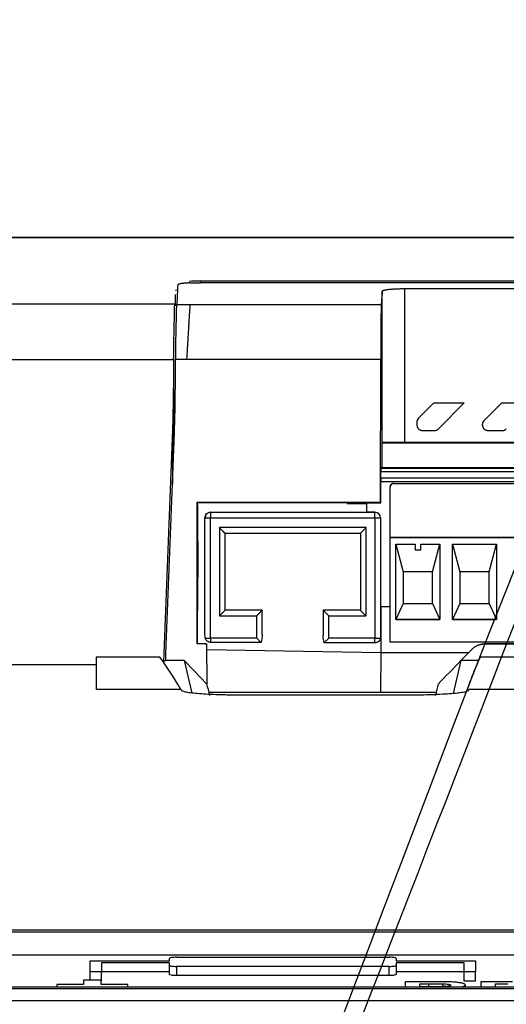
# Model space of a CAD drawing. Header units: millimetres. Extents: x -0.43 to 1.28, y -0.94 to 1.34.
# Tile 12 of 177: x 0.1631 to 0.206, y -0.3927 to -0.3058. Entities that reach past the tile are written whole.
import ezdxf

# ---------------------------------------------------------------- set-up
doc = ezdxf.new("R2010")
doc.units = ezdxf.units.MM

msp = doc.modelspace()

# ---------------------------------------------------------------- linework, layer by layer
at = {"color": 7, "linetype": 'Continuous', "lineweight": 25}
for p, q in [((0.237189, -0.325024), (0.048532, -0.325024)), ((0.048687, -0.325034), (0.237189, -0.325034)), ((0.337988, -0.329014), (0.179028, -0.329014)), ((0.179048, -0.328844), (0.338013, -0.328844)), ((0.176832, -0.331065), (0.176832, -0.330071)), ((0.195094, -0.34312), (0.195094, -0.329767)), ((0.285629, -0.329568), (0.197094, -0.329568)), ((0.197094, -0.343113), (0.197094, -0.329568)), ((0.048687, -0.330893), (0.176765, -0.330893)), ((0.176765, -0.330893), (0.176765, -0.330892)), ((0.176944, -0.330946), (0.178111, -0.330946)), ((0.178111, -0.330946), (0.194999, -0.330946)), ((0.047861, -0.335782), (0.176669, -0.335782)), ((0.177807, -0.335808), (0.176848, -0.335808)), ((0.194954, -0.335808), (0.177807, -0.335808)), ((0.194934, -0.348391), (0.194954, -0.335808)), ((0.198293, -0.340985), (0.199655, -0.339623)), ((0.199655, -0.339623), (0.202335, -0.339623)), ((0.202335, -0.339623), (0.200043, -0.341915)), ((0.20407, -0.341208), (0.205655, -0.339623)), ((0.205655, -0.339623), (0.208335, -0.339623)), ((0.198146, -0.341338), (0.198146, -0.341561)), ((0.176565, -0.34199), (0.175779, -0.362499)), ((0.175989, -0.361786), (0.176739, -0.342241)), ((0.198646, -0.342061), (0.199689, -0.342061)), ((0.204423, -0.342061), (0.205689, -0.342061)), ((0.195094, -0.34312), (0.195041, -0.343141)), ((0.195041, -0.343141), (0.195041, -0.34536)), ((0.195041, -0.343141), (0.261181, -0.343141)), ((0.285629, -0.343113), (0.197094, -0.343113)), ((0.194962, -0.346284), (0.194962, -0.345684)), ((0.194962, -0.345684), (0.287456, -0.345684)), ((0.194965, -0.345383), (0.195021, -0.34536)), ((0.194965, -0.345383), (0.287454, -0.345383)), ((0.254935, -0.34536), (0.195021, -0.34536)), ((0.287456, -0.346284), (0.194962, -0.346284)), ((0.194965, -0.346583), (0.194965, -0.346583)), ((0.262068, -0.346583), (0.194965, -0.346583)), ((0.262068, -0.346583), (0.194965, -0.346583)), ((0.194969, -0.348447), (0.194969, -0.346583)), ((0.196084, -0.346731), (0.196084, -0.346733)), ((0.196084, -0.346731), (0.260384, -0.346731)), ((0.196084, -0.346733), (0.260384, -0.346733)), ((0.195784, -0.347031), (0.195784, -0.347034)), ((0.195784, -0.351511), (0.195784, -0.347034)), ((0.178742, -0.348391), (0.194934, -0.348391)), ((0.178742, -0.360904), (0.178742, -0.348391)), ((0.178742, -0.348391), (0.178769, -0.348434)), ((0.178786, -0.348634), (0.178769, -0.348434)), ((0.178769, -0.348434), (0.19196, -0.348434)), ((0.192002, -0.3485), (0.19196, -0.348434)), ((0.192002, -0.3485), (0.193734, -0.348501)), ((0.193734, -0.348447), (0.194969, -0.348447)), ((0.193734, -0.349281), (0.193734, -0.348447)), ((0.194934, -0.348391), (0.194969, -0.348447)), ((0.178786, -0.348634), (0.178796, -0.355083)), ((0.179934, -0.349269), (0.193734, -0.349269)), ((0.179934, -0.349269), (0.179934, -0.349285)), ((0.179934, -0.349285), (0.179934, -0.349787)), ((0.179934, -0.349285), (0.194434, -0.349285)), ((0.194434, -0.349281), (0.193734, -0.349281)), ((0.194434, -0.349285), (0.194434, -0.349281)), ((0.194434, -0.349787), (0.194434, -0.349285)), ((0.179434, -0.34977), (0.179434, -0.349785)), ((0.179434, -0.359987), (0.179434, -0.349785)), ((0.179934, -0.349787), (0.194434, -0.349787)), ((0.179934, -0.360387), (0.179934, -0.349787)), ((0.194434, -0.349787), (0.194434, -0.360387)), ((0.194934, -0.349785), (0.194934, -0.349781)), ((0.194934, -0.349785), (0.194934, -0.360252)), ((0.193659, -0.350637), (0.180709, -0.350637)), ((0.180709, -0.350637), (0.180709, -0.358437)), ((0.181209, -0.351135), (0.193159, -0.351135)), ((0.181209, -0.357935), (0.181209, -0.351135)), ((0.193159, -0.351135), (0.193159, -0.357935)), ((0.193659, -0.358437), (0.193659, -0.350637)), ((0.195784, -0.351511), (0.195784, -0.351512)), ((0.195784, -0.351511), (0.260684, -0.351511)), ((0.195784, -0.360737), (0.195784, -0.351512)), ((0.260684, -0.351512), (0.195784, -0.351512)), ((0.196282, -0.352112), (0.197984, -0.352112)), ((0.196282, -0.358737), (0.196282, -0.352112)), ((0.196282, -0.352112), (0.196934, -0.354531)), ((0.197984, -0.352112), (0.197984, -0.352612)), ((0.197984, -0.352612), (0.198484, -0.352612)), ((0.198484, -0.352112), (0.200187, -0.352112)), ((0.198484, -0.352612), (0.198484, -0.352112)), ((0.199534, -0.354531), (0.200187, -0.352112)), ((0.200187, -0.352112), (0.200187, -0.358737)), ((0.201282, -0.352112), (0.205187, -0.352112)), ((0.201282, -0.358737), (0.201282, -0.352112)), ((0.201282, -0.352112), (0.201934, -0.354531)), ((0.204534, -0.354531), (0.205187, -0.352112)), ((0.205187, -0.352112), (0.205187, -0.358737)), ((0.199534, -0.354531), (0.196934, -0.354531)), ((0.196934, -0.354531), (0.196934, -0.357331)), ((0.199534, -0.357331), (0.199534, -0.354531)), ((0.201934, -0.354531), (0.201934, -0.357331)), ((0.204534, -0.354531), (0.201934, -0.354531)), ((0.204534, -0.357331), (0.204534, -0.354531)), ((0.178785, -0.360886), (0.178796, -0.355083)), ((0.184489, -0.357932), (0.181209, -0.357932)), ((0.184489, -0.357935), (0.181209, -0.357935)), ((0.184489, -0.357935), (0.184489, -0.357932)), ((0.184489, -0.360074), (0.184489, -0.357935)), ((0.193159, -0.357932), (0.189879, -0.357932)), ((0.189879, -0.357935), (0.189879, -0.357932)), ((0.193159, -0.357935), (0.189879, -0.357935)), ((0.189879, -0.357935), (0.189879, -0.360166)), ((0.194934, -0.357625), (0.194969, -0.357625)), ((0.194969, -0.357625), (0.194955, -0.361687)), ((0.195784, -0.357625), (0.194969, -0.357625)), ((0.195784, -0.357625), (0.194969, -0.357625)), ((0.196934, -0.357331), (0.196282, -0.358736)), ((0.196934, -0.357331), (0.199534, -0.357331)), ((0.199534, -0.357331), (0.200187, -0.358736)), ((0.201934, -0.357331), (0.201282, -0.358736)), ((0.201934, -0.357331), (0.204534, -0.357331)), ((0.204534, -0.357331), (0.205187, -0.358736)), ((0.180709, -0.358437), (0.183989, -0.358437)), ((0.183989, -0.358437), (0.183989, -0.360387)), ((0.190379, -0.360387), (0.190379, -0.358437)), ((0.190379, -0.358437), (0.193659, -0.358437)), ((0.196282, -0.358736), (0.200187, -0.358736)), ((0.200187, -0.358737), (0.196282, -0.358737)), ((0.201282, -0.358736), (0.205187, -0.358736)), ((0.205187, -0.358737), (0.201282, -0.358737)), ((0.183989, -0.360387), (0.179934, -0.360387)), ((0.179934, -0.360387), (0.179934, -0.360768)), ((0.194434, -0.360387), (0.190379, -0.360387)), ((0.194434, -0.360823), (0.194434, -0.360387)), ((0.178785, -0.360886), (0.178742, -0.360904)), ((0.179582, -0.360904), (0.178742, -0.360904)), ((0.179411, -0.360886), (0.178785, -0.360886)), ((0.179411, -0.360886), (0.179582, -0.360904)), ((0.179582, -0.360904), (0.17961, -0.364449)), ((0.228958, -0.360737), (0.195784, -0.360737)), ((0.203021, -0.361359), (0.202032, -0.362378)), ((0.203568, -0.361), (0.203526, -0.361017)), ((0.204141, -0.360886), (0.204099, -0.360904)), ((0.287484, -0.360904), (0.204099, -0.360904)), ((0.204141, -0.360886), (0.287447, -0.360889)), ((0.175439, -0.362071), (0.16984, -0.362071)), ((0.16984, -0.362071), (0.16984, -0.364919)), ((0.175966, -0.362378), (0.175989, -0.361786)), ((0.177592, -0.362378), (0.175966, -0.362378)), ((0.177592, -0.362378), (0.178262, -0.365239)), ((0.202032, -0.362378), (0.201362, -0.365286)), ((0.203599, -0.362378), (0.202032, -0.362378)), ((0.288363, -0.36207), (0.203743, -0.36207)), ((0.133609, -0.36273), (0.16984, -0.36273)), ((0.177296, -0.364919), (0.16984, -0.364919)), ((0.348897, -0.364919), (0.202731, -0.364919)), ((0.179787, -0.365157), (0.199847, -0.365157)), ((0.19718, -0.365432), (0.182898, -0.365432)), ((0.04931, -0.386155), (0.356909, -0.386155)), ((0.04931, -0.386311), (0.356909, -0.386311)), ((0.04931, -0.388341), (0.356909, -0.388341)), ((0.16931, -0.389855), (0.16931, -0.388887)), ((0.16931, -0.388887), (0.17631, -0.388887)), ((0.17631, -0.389047), (0.17031, -0.389047)), ((0.17031, -0.389047), (0.17031, -0.389855)), ((0.17631, -0.388887), (0.17631, -0.388664)), ((0.17631, -0.389273), (0.17631, -0.389047)), ((0.17631, -0.390083), (0.17631, -0.389273)), ((0.17691, -0.388568), (0.19571, -0.388568)), ((0.19571, -0.389369), (0.17691, -0.389369)), ((0.17691, -0.389369), (0.17691, -0.390179)), ((0.19571, -0.390179), (0.19571, -0.389369)), ((0.19631, -0.388664), (0.19631, -0.388887)), ((0.19631, -0.388887), (0.20331, -0.388887)), ((0.20231, -0.389047), (0.19631, -0.389047)), ((0.19631, -0.389047), (0.19631, -0.389273)), ((0.19631, -0.389273), (0.19631, -0.390083)), ((0.20231, -0.389855), (0.20231, -0.389047)), ((0.20331, -0.388887), (0.20331, -0.389855)), ((0.17031, -0.389855), (0.16931, -0.389855)), ((0.16931, -0.390577), (0.16931, -0.389855)), ((0.17031, -0.390666), (0.17031, -0.389855)), ((0.17631, -0.389858), (0.17031, -0.389858)), ((0.19571, -0.390179), (0.17691, -0.390179)), ((0.20231, -0.389858), (0.19631, -0.389858)), ((0.20331, -0.389855), (0.20231, -0.389855)), ((0.20231, -0.390666), (0.20231, -0.389855)), ((0.20331, -0.390666), (0.20331, -0.389855)), ((0.16635, -0.390969), (0.16635, -0.391193)), ((0.168721, -0.390969), (0.16635, -0.390969)), ((0.168721, -0.390577), (0.168721, -0.390969)), ((0.170262, -0.390577), (0.168721, -0.390577)), ((0.170262, -0.390969), (0.170262, -0.390577)), ((0.17031, -0.390666), (0.170262, -0.390666)), ((0.172633, -0.390969), (0.170262, -0.390969)), ((0.172633, -0.391193), (0.172633, -0.390969)), ((0.199807, -0.390727), (0.197117, -0.390727)), ((0.197117, -0.390727), (0.197117, -0.391193)), ((0.198401, -0.390911), (0.199216, -0.390911)), ((0.198401, -0.391166), (0.198401, -0.390911)), ((0.200428, -0.39116), (0.200428, -0.390915)), ((0.20331, -0.390666), (0.20231, -0.390666)), ((0.202425, -0.391193), (0.202425, -0.391005)), ((0.203795, -0.390727), (0.203795, -0.391193)), ((0.206597, -0.390727), (0.203795, -0.390727)), ((0.205079, -0.390911), (0.20617, -0.390911)), ((0.205079, -0.39118), (0.205079, -0.390911)), ((0.356909, -0.391193), (0.04931, -0.391193)), ((0.356909, -0.391363), (0.04931, -0.391363)), ((0.199331, -0.391166), (0.198401, -0.391166)), ((0.04931, -0.39238), (0.356909, -0.39238))]:
    msp.add_line(p, q, dxfattribs=at)
at = {"color": 250, "linetype": 'Continuous', "lineweight": 25}
for p, q in [((0.179048, -0.328844), (0.179048, -0.329014)), ((0.17667, -0.335726), (0.17667, -0.344035)), ((0.176565, -0.34199), (0.176565, -0.346778)), ((0.194955, -0.361687), (0.179586, -0.361419)), ((0.194955, -0.361687), (0.194942, -0.365157)), ((0.202704, -0.361687), (0.194955, -0.361687)), ((0.199216, -0.391166), (0.199216, -0.390911))]:
    msp.add_line(p, q, dxfattribs=at)
at = {"color": 7, "linetype": 'Continuous', "lineweight": 25, "flags": 128}
msp.add_lwpolyline([(0.17961, -0.364449), (0.17848, -0.363289), (0.177592, -0.362378)], dxfattribs=at)
at = {"color": 7, "linetype": 'Continuous', "lineweight": 25}
for centre, radius, start, end in [((0.196084, -0.347031), 0.0002999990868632, 89.999826, 179.999825), ((0.179934, -0.349785), 0.0004999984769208, 89.999825, 179.999825), ((0.194434, -0.349781), 0.0004999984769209, 0.000175, 90.000175), ((0.194434, -0.349785), 0.0004999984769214, 0.000175, 90.000175), ((0.179809, -0.313976), 0.0358114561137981, 269.400013, 270.199989), ((0.194559, -0.313976), 0.0358114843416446, 269.800011, 270.599987), ((0.179863, -0.293784), 0.0666027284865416, 269.65575, 270.061324), ((0.194541, -0.314899), 0.0454875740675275, 269.86589, 270.491772)]:
    msp.add_arc(centre, radius, start, end, dxfattribs=at)
for centre, major_axis, ratio, start_param, end_param in [((0.194965, -0.345683), (-1.311120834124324e-08, 0.0002999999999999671), 0.008727, 0.0034902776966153, 1.574286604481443), ((0.194965, -0.346283), (-1.311120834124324e-08, 0.0002999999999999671), 0.008727, 1.574286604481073, 3.136356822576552), ((0.169803, -1.658444), (0.00036769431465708, 1.299799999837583), 0.055883, 6.184904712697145, 6.210576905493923), ((0.199558, -1.150117), (-0.0009236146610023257, 0.7949999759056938), 0.211917, 0.1350103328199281, 0.1361345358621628), ((0.207273, -1.658444), (-0.0002403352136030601, 1.299799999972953), 0.03489, 0.0726149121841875, 0.0913529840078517), ((0.207262, -1.658444), (-0.0002291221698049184, 1.299799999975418), 0.034889, 0.091355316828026, 0.0994446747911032), ((0.167635, -2.758524), (-0.0001064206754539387, 2.399999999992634), 0.055876, 6.209464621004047, 6.210626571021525), ((0.208779, -2.758524), (6.638314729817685e-05, 2.399999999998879), 0.034921, 0.073014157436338, 0.0736711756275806)]:
    msp.add_ellipse(centre, major_axis=major_axis, ratio=ratio, start_param=start_param, end_param=end_param, dxfattribs=at)
for points, knots in [([(0.2028966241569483, -0.3640652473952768), (0.2028966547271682, -0.3640651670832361), (0.2028966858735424, -0.3640650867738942), (0.2028967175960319, -0.3640650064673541), (0.3469567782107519, 0.000627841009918), (0.0640693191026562, -0.7287830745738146), (0.2028966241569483, -0.3640652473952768)], [0, 0, 0, 0, 2.6424386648e-06, 2.6424386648e-06, 2.6424386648e-06, 2.9008513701e-06, 2.9008513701e-06, 2.9008513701e-06, 2.9008513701e-06]), ([(0.178111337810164, -0.3290348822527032), (0.1780716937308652, -0.3290368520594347), (0.1779928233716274, -0.3290407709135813), (0.177880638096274, -0.3290475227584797), (0.1777740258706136, -0.329054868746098), (0.177673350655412, -0.3290628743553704), (0.1775785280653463, -0.3290715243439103), (0.1774895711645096, -0.3290808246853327), (0.1773830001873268, -0.3290935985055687), (0.1772686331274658, -0.3291102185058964), (0.1771614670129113, -0.3291311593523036), (0.1770852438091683, -0.329153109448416), (0.1770374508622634, -0.3291760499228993), (0.1770311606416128, -0.3291917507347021), (0.1770279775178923, -0.3291996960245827)], [0, 0, 0, 0, 0.0618185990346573, 0.1229857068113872, 0.1837759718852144, 0.2444691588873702, 0.3053463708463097, 0.3666861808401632, 0.428760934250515, 0.5447017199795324, 0.6579853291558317, 0.7704107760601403, 0.8838179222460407, 1, 1, 1, 1]), ([(0.178111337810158, -0.3290348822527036), (0.1781526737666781, -0.329033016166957), (0.1782351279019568, -0.329029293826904), (0.178363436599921, -0.3290247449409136), (0.1784938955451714, -0.3290209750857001), (0.1786262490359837, -0.329018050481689), (0.1787597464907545, -0.3290159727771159), (0.1788937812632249, -0.3290146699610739), (0.1789833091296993, -0.3290145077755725), (0.1790279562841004, -0.3290144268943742)], [0, 0, 0, 0, 0.145122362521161, 0.2894801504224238, 0.4330789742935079, 0.575924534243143, 0.7180226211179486, 0.8593791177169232, 1, 1, 1, 1]), ([(0.1768495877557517, -0.3297179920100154), (0.1768553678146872, -0.3296914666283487), (0.1768615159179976, -0.3296632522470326), (0.1770185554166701, -0.3296409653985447), (0.1770279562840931, -0.3296396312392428)], [0, 0, 0, 0, 0.9401369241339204, 0.9999999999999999, 0.9999999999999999, 0.9999999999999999, 0.9999999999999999]), ([(0.1950939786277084, -0.3297666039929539), (0.1950860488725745, -0.3298596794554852), (0.1950701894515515, -0.3300458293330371), (0.1950464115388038, -0.3303367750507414), (0.1950226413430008, -0.3306355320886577), (0.1950068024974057, -0.3308425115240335), (0.1949988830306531, -0.3309460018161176)], [0, 0, 0, 0, 0.2500014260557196, 0.500000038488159, 0.7499986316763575, 1, 1, 1, 1]), ([(0.1970939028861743, -0.3295678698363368), (0.1970486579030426, -0.3295679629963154), (0.1969577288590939, -0.3295681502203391), (0.1968213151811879, -0.3295696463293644), (0.1966848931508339, -0.3295720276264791), (0.196549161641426, -0.3295753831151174), (0.1964148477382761, -0.3295796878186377), (0.1962827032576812, -0.329584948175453), (0.1961535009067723, -0.3295911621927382), (0.1960280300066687, -0.3295983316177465), (0.1959070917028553, -0.3296064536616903), (0.1957914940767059, -0.3296155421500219), (0.195677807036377, -0.3296259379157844), (0.1955640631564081, -0.3296383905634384), (0.1954502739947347, -0.329653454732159), (0.1953415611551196, -0.3296710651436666), (0.1952436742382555, -0.3296912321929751), (0.1951640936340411, -0.3297139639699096), (0.1951072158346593, -0.3297392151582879), (0.1950984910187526, -0.3297572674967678), (0.1950939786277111, -0.3297666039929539)], [0, 0, 0, 0, 0.0433357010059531, 0.0870919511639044, 0.1312710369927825, 0.1758751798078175, 0.2209065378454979, 0.2663672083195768, 0.3122592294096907, 0.3585845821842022, 0.4053451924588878, 0.4525429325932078, 0.5001796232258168, 0.5537915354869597, 0.613333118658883, 0.6788053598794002, 0.7502085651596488, 0.8275425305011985, 0.91080665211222, 1, 1, 1, 1]), ([(0.1766699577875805, -0.3357257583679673), (0.1766755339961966, -0.3351953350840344), (0.1766841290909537, -0.3346903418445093), (0.1766972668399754, -0.3339698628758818), (0.176701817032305, -0.3337346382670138), (0.1767108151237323, -0.3332898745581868), (0.1767152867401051, -0.333078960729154), (0.1767284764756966, -0.3324801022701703), (0.176737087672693, -0.3321226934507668), (0.1767475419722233, -0.3316847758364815), (0.1767506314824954, -0.3315539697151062), (0.1767556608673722, -0.3313230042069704), (0.1767576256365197, -0.3312225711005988), (0.176759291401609, -0.3311396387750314)], [0, 0, 0, 0, 0.2499999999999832, 0.2499999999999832, 0.3749999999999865, 0.3749999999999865, 0.4999999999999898, 0.4999999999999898, 0.7499999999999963, 0.7499999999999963, 0.8749999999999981, 0.8749999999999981, 1, 1, 1, 1]), ([(0.1769377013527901, -0.3311876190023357), (0.1769381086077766, -0.3311650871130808), (0.176938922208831, -0.3311200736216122), (0.1769401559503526, -0.3310634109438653), (0.176941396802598, -0.3310150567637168), (0.1769426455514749, -0.3309749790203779), (0.1769434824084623, -0.3309556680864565), (0.1769439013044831, -0.3309460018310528)], [0, 0, 0, 0, 0.2002980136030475, 0.4001489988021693, 0.5998507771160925, 0.7997018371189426, 1, 1, 1, 1]), ([(0.1781113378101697, -0.3309460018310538), (0.1781111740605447, -0.3309561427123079), (0.1781108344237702, -0.3309771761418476), (0.1781083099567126, -0.3310233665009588), (0.1781043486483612, -0.331084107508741), (0.1780987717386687, -0.3311627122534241), (0.1780916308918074, -0.331261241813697), (0.1780829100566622, -0.3313821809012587), (0.1780726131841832, -0.3315278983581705), (0.178060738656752, -0.3317007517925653), (0.1780472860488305, -0.3319029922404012), (0.1780322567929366, -0.3321367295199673), (0.1780139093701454, -0.3324317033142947), (0.1779924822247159, -0.3327897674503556), (0.1779680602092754, -0.3332081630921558), (0.177942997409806, -0.3336401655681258), (0.177917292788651, -0.3340792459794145), (0.1778909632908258, -0.3345195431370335), (0.1778639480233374, -0.3349561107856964), (0.1778364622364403, -0.3353840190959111), (0.1778168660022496, -0.335668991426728), (0.1778072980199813, -0.3358081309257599)], [0, 0, 0, 0, 0.0316529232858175, 0.0656520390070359, 0.101998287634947, 0.1406924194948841, 0.1817350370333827, 0.2251266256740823, 0.2708675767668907, 0.318958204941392, 0.369398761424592, 0.4221894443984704, 0.4773304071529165, 0.552087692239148, 0.624151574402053, 0.6935224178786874, 0.7602006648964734, 0.824186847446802, 0.885481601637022, 0.9440856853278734, 1, 1, 1, 1]), ([(0.1949988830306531, -0.3309460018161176), (0.1949981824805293, -0.3309561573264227), (0.1949967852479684, -0.3309764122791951), (0.1949947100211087, -0.3310187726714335), (0.1949926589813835, -0.3310698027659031), (0.1949906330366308, -0.3311303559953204), (0.194988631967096, -0.3312002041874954), (0.1949866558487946, -0.3312794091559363), (0.1949847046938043, -0.3313679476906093), (0.1949827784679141, -0.3314658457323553), (0.1949791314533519, -0.3316714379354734), (0.1949739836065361, -0.3320350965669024), (0.1949680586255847, -0.3326171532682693), (0.1949630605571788, -0.3332743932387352), (0.1949596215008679, -0.333886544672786), (0.1949572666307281, -0.3344271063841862), (0.1949557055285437, -0.3348744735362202), (0.1949544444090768, -0.3353347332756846), (0.1949538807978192, -0.3356499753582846), (0.194953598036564, -0.3358081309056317)], [0, 0, 0, 0, 0.0318312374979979, 0.0634867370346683, 0.0950172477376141, 0.1264741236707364, 0.1579090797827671, 0.1893739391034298, 0.2209203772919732, 0.252599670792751, 0.2844624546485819, 0.4043907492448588, 0.5244746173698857, 0.6356172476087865, 0.7468963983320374, 0.8103564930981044, 0.8734176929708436, 0.9364942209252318, 1, 1, 1, 1]), ([(0.1768481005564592, -0.3358081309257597), (0.1768488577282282, -0.3357279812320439), (0.1768503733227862, -0.3355675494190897), (0.1768531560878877, -0.3353292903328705), (0.1768562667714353, -0.3350927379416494), (0.1768597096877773, -0.3348580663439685), (0.1768655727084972, -0.3344915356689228), (0.1768744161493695, -0.334008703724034), (0.1768863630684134, -0.333437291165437), (0.176899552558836, -0.3328495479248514), (0.1769132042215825, -0.3322703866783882), (0.1769239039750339, -0.331828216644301), (0.176930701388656, -0.3315326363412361), (0.1769349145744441, -0.3313385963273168), (0.1769367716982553, -0.3312379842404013), (0.1769377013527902, -0.3311876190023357)], [0, 0, 0, 0, 0.0378594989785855, 0.0757815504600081, 0.1138341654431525, 0.1520889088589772, 0.1906180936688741, 0.2959264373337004, 0.3995625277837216, 0.502533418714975, 0.6429306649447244, 0.7837526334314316, 0.8559436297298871, 0.9278870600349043, 1, 1, 1, 1]), ([(0.176669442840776, -0.3357818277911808), (0.1766601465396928, -0.3368167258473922), (0.1766492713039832, -0.3378516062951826), (0.1766266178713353, -0.3394038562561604), (0.1766177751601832, -0.339921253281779), (0.1765963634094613, -0.3409559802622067), (0.1765846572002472, -0.3414733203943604), (0.1765647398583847, -0.3419904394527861)], [0, 0, 0, 0, 0.5, 0.5, 0.75, 0.75, 1, 1, 1, 1]), ([(0.1767387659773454, -0.3422409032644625), (0.1767432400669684, -0.3421204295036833), (0.1767563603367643, -0.3417671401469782), (0.1767814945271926, -0.340938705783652), (0.1768064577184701, -0.3396066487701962), (0.176829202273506, -0.3378158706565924), (0.1768415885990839, -0.3364999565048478), (0.1768481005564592, -0.3358081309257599)], [0, 0, 0, 0, 0.0562075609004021, 0.1648286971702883, 0.3864329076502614, 0.6774246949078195, 0.9999999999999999, 0.9999999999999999, 0.9999999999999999, 0.9999999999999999]), ([(0.1981462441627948, -0.3415610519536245), (0.1981472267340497, -0.3415848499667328), (0.1981491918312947, -0.3416324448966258), (0.1981649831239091, -0.3417023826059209), (0.1981898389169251, -0.3417694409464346), (0.198224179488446, -0.3418322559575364), (0.1982670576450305, -0.3418895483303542), (0.1983176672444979, -0.3419401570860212), (0.1983749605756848, -0.3419830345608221), (0.1984377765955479, -0.342017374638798), (0.1985048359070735, -0.3420422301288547), (0.1985747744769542, -0.342058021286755), (0.1986223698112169, -0.3420599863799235), (0.1986461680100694, -0.3420609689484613)], [0, 0, 0, 0, 0.0909162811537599, 0.1818283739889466, 0.2727371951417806, 0.3636436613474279, 0.4545486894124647, 0.5454531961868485, 0.6363580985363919, 0.7272643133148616, 0.818172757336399, 0.9090843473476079, 0.9999999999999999, 0.9999999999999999, 0.9999999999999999, 0.9999999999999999]), ([(0.2040696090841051, -0.3412075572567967), (0.2040532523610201, -0.3412253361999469), (0.204021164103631, -0.3412602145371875), (0.2039838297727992, -0.3413193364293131), (0.2039554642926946, -0.3413800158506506), (0.2039363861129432, -0.3414413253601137), (0.2039250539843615, -0.3415017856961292), (0.2039236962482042, -0.3415417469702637), (0.2039230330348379, -0.341561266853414)], [0, 0, 0, 0, 0.1842707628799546, 0.3614983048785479, 0.5316835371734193, 0.6948277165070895, 0.8509324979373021, 1, 1, 1, 1]), ([(0.2039230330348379, -0.341561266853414), (0.2039240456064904, -0.3415853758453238), (0.2039260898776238, -0.3416340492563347), (0.2039427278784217, -0.3417061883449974), (0.2039696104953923, -0.3417764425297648), (0.2040076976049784, -0.3418430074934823), (0.204056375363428, -0.3419040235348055), (0.2041150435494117, -0.3419575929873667), (0.2041826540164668, -0.3420019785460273), (0.2042578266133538, -0.342035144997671), (0.2043388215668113, -0.3420568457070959), (0.204394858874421, -0.342059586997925), (0.2044231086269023, -0.3420609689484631)], [0, 0, 0, 0, 0.0921269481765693, 0.1859942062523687, 0.2816055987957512, 0.3789647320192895, 0.4780750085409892, 0.5789396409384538, 0.6815616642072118, 0.7859439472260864, 0.8920892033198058, 1, 1, 1, 1]), ([(0.1970938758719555, -0.3431133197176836), (0.1968592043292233, -0.3431133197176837), (0.1966062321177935, -0.3431134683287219), (0.1961162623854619, -0.3431141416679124), (0.1958807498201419, -0.3431146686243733), (0.1954909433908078, -0.3431160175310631), (0.1953379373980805, -0.3431168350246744), (0.1951407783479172, -0.3431185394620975), (0.1950959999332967, -0.343119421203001), (0.1950939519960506, -0.3431202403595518)], [0, 0, 0, 0, 0.2500000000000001, 0.2500000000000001, 0.5000000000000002, 0.5000000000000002, 0.7500000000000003, 0.7500000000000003, 1, 1, 1, 1]), ([(0.1957843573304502, -0.3470335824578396), (0.1957843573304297, -0.3469628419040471), (0.195813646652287, -0.346879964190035), (0.1959308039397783, -0.3467627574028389), (0.1960136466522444, -0.3467334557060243), (0.196084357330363, -0.3467334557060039)], [0, 0, 0, 0, 0.5, 0.5, 1, 1, 1, 1]), ([(0.179434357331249, -0.3497702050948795), (0.1794343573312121, -0.3496429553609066), (0.1794828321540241, -0.3495182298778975), (0.179664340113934, -0.3493287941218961), (0.1797962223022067, -0.3492694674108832), (0.1799343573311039, -0.3492694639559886)], [0, 0, 0, 0, 0.5, 0.5, 1, 1, 1, 1]), ([(0.1812093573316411, -0.3511351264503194), (0.1812093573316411, -0.3511353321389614), (0.1811986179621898, -0.3511248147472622), (0.1811498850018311, -0.3510765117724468), (0.1811117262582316, -0.351038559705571), (0.1810140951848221, -0.3509412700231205), (0.1809549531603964, -0.3508822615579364), (0.1808318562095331, -0.3507593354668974), (0.1807682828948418, -0.3506958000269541), (0.180709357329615, -0.3506368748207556)], [0, 0, 0, 0, 0.25, 0.25, 0.5, 0.5, 0.75, 0.75, 1, 1, 1, 1]), ([(0.1931593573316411, -0.3511351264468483), (0.1931593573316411, -0.3511353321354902), (0.1931700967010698, -0.3511248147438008), (0.1932188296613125, -0.3510765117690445), (0.1932569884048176, -0.3510385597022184), (0.1933546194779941, -0.3509412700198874), (0.1934137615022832, -0.3508822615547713), (0.1935368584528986, -0.3507593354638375), (0.1936004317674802, -0.3506958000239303), (0.1936593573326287, -0.3506368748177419)], [0, 0, 0, 0, 0.25, 0.25, 0.5, 0.5, 0.75, 0.75, 1, 1, 1, 1]), ([(0.1812093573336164, -0.3579350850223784), (0.1812093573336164, -0.3579352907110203), (0.1811986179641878, -0.3579462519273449), (0.1811498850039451, -0.3579954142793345), (0.1811117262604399, -0.3580337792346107), (0.1810140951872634, -0.3581317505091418), (0.1809549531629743, -0.3581910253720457), (0.180831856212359, -0.3583142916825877), (0.1807682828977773, -0.3583779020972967), (0.1807093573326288, -0.3584368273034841)], [0, 0, 0, 0, 0.25, 0.25, 0.5, 0.5, 0.75, 0.75, 1, 1, 1, 1]), ([(0.1844893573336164, -0.3579350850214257), (0.1844893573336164, -0.3579352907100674), (0.1844786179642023, -0.3579462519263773), (0.1844298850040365, -0.3579954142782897), (0.1843917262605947, -0.3580337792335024), (0.1842940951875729, -0.3581317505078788), (0.1842349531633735, -0.3581910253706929), (0.184111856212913, -0.3583142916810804), (0.1840482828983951, -0.358377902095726), (0.1839893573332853, -0.3584368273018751)], [0, 0, 0, 0, 0.25, 0.25, 0.5, 0.5, 0.75, 0.75, 1, 1, 1, 1]), ([(0.1898793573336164, -0.3579350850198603), (0.1898793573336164, -0.3579352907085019), (0.1898900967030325, -0.3579462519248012), (0.1899388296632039, -0.3579954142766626), (0.1899769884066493, -0.3580337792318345), (0.1900746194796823, -0.3581317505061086), (0.1901337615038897, -0.3581910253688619), (0.1902568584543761, -0.3583142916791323), (0.1903204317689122, -0.358377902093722), (0.1903793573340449, -0.3584368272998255)], [0, 0, 0, 0, 0.25, 0.25, 0.5, 0.5, 0.75, 0.75, 1, 1, 1, 1]), ([(0.1931593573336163, -0.3579350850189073), (0.1931593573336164, -0.3579352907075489), (0.1931700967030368, -0.3579462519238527), (0.1932188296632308, -0.3579954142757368), (0.1932569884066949, -0.3580337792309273), (0.1933546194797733, -0.3581317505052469), (0.1934137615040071, -0.3581910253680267), (0.1935368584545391, -0.3583142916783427), (0.1936004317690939, -0.3583779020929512), (0.193659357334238, -0.358436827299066)], [0, 0, 0, 0, 0.25, 0.25, 0.5, 0.5, 0.75, 0.75, 1, 1, 1, 1]), ([(0.1799343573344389, -0.3607677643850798), (0.1798194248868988, -0.3607672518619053), (0.1797074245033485, -0.3607277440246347), (0.17953547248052, -0.360588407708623), (0.1794784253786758, -0.3604908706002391), (0.1794629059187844, -0.3603856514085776)], [0, 0, 0, 0, 0.5, 0.5, 1, 1, 1, 1]), ([(0.1843899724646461, -0.360786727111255), (0.1843417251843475, -0.3607387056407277), (0.1842763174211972, -0.3606734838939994), (0.1841342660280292, -0.3605316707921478), (0.184058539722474, -0.3604559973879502), (0.1839893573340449, -0.3603868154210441)], [0, 0, 0, 0, 0.5, 0.5, 1, 1, 1, 1]), ([(0.1903793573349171, -0.3603868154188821), (0.190304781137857, -0.360461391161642), (0.1902225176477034, -0.3605435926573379), (0.1900713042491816, -0.3606945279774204), (0.1900037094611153, -0.3607619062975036), (0.1899573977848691, -0.360807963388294)], [0, 0, 0, 0, 0.5, 0.5, 1, 1, 1, 1]), ([(0.1949312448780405, -0.3603852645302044), (0.1949257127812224, -0.3605030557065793), (0.1948700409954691, -0.3606158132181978), (0.1946865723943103, -0.3607774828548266), (0.1945620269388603, -0.3608235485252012), (0.1944343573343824, -0.3608231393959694)], [0, 0, 0, 0, 0.5, 0.5, 1, 1, 1, 1]), ([(0.1843899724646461, -0.3607867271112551), (0.1840988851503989, -0.3607855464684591), (0.1838077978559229, -0.3607843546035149), (0.1835167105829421, -0.3607831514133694), (0.1823225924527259, -0.3607782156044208), (0.1811284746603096, -0.3607730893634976), (0.1799343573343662, -0.3607677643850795)], [0.0001267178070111, 0.0001267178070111, 0.0001267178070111, 0.0001267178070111, 0.0010000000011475, 0.0010000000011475, 0.0010000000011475, 0.0045824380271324, 0.0045824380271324, 0.0045824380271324, 0.0045824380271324]), ([(0.1944343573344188, -0.3608231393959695), (0.1941010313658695, -0.3608220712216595), (0.1937677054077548, -0.3608209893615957), (0.1934343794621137, -0.3608198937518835), (0.1922753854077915, -0.3608160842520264), (0.1911163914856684, -0.3608121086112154), (0.1899573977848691, -0.3608079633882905)], [3.62e-14, 3.62e-14, 3.62e-14, 3.62e-14, 0.0010000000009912, 0.0010000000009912, 0.0010000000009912, 0.0044770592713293, 0.0044770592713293, 0.0044770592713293, 0.0044770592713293]), ([(0.2030214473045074, -0.3613594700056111), (0.2030517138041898, -0.3613297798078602), (0.2031118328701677, -0.3612708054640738), (0.2032105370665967, -0.3611927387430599), (0.2033135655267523, -0.3611234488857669), (0.2034206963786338, -0.3610637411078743), (0.2035308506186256, -0.3610135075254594), (0.2036432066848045, -0.3609727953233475), (0.2037569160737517, -0.3609414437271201), (0.2038711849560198, -0.3609195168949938), (0.2039852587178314, -0.3609059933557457), (0.2040612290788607, -0.3609043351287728), (0.2040989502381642, -0.3609035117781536)], [0, 0, 0, 0, 0.1063495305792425, 0.2112445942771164, 0.3147003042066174, 0.416732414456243, 0.5173573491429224, 0.6165922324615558, 0.7144549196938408, 0.8109640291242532, 0.9061389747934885, 1, 1, 1, 1]), ([(0.2035732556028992, -0.3610147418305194), (0.2036884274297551, -0.3609680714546), (0.2038706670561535, -0.3608942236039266), (0.2040680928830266, -0.3608884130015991), (0.2041407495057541, -0.3608862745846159)], [0, 0, 0, 0, 0.6319801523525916, 1, 1, 1, 1]), ([(0.1828975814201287, -0.365431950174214), (0.182546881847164, -0.3654319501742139), (0.182201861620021, -0.3654294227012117), (0.1816924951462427, -0.3654220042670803), (0.1815240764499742, -0.3654189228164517), (0.1811900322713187, -0.3654115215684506), (0.1810236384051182, -0.3654071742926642), (0.1805382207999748, -0.3653925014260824), (0.1802306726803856, -0.3653805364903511), (0.1796470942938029, -0.36535235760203), (0.1793688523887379, -0.3653359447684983), (0.1788655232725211, -0.3653000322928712), (0.1786382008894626, -0.3652804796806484), (0.178232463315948, -0.3652382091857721), (0.1780548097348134, -0.3652154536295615), (0.1777639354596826, -0.3651686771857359), (0.1776483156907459, -0.3651444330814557), (0.1774784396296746, -0.3650942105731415), (0.1774256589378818, -0.3650685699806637), (0.1774061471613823, -0.3650427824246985)], [0, 0, 0, 0, 0.1250000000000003, 0.1250000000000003, 0.1875000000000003, 0.1875000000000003, 0.2500000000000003, 0.2500000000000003, 0.3750000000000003, 0.3750000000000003, 0.5000000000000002, 0.5000000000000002, 0.6250000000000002, 0.6250000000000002, 0.7500000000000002, 0.7500000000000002, 0.8750000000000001, 0.8750000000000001, 1, 1, 1, 1]), ([(0.2026765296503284, -0.3650343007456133), (0.202664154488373, -0.3650604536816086), (0.2026180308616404, -0.3650861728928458), (0.2025002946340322, -0.3651241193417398), (0.2024528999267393, -0.3651366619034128), (0.20234147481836, -0.3651615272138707), (0.2022770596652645, -0.3651739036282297), (0.2020623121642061, -0.3652099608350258), (0.2018901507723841, -0.3652327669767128), (0.2014886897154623, -0.3652759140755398), (0.2012566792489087, -0.3652964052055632), (0.2007520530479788, -0.3653332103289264), (0.2004783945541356, -0.3653497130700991), (0.2000355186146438, -0.3653715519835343), (0.1998816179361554, -0.3653783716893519), (0.1995685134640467, -0.3653907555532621), (0.1994089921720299, -0.3653963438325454), (0.1989217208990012, -0.3654113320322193), (0.1985853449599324, -0.3654189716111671), (0.1978886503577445, -0.365429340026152), (0.1975354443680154, -0.3654319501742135), (0.1971798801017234, -0.3654319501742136)], [0, 0, 0, 0, 0.1249999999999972, 0.1249999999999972, 0.1874999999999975, 0.1874999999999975, 0.2499999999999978, 0.2499999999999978, 0.3749999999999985, 0.3749999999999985, 0.4999999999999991, 0.4999999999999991, 0.6249999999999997, 0.6249999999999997, 0.6874999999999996, 0.6874999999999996, 0.7499999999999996, 0.7499999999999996, 0.8749999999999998, 0.8749999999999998, 1, 1, 1, 1]), ([(0.1769098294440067, -0.3885679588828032), (0.1767503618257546, -0.3885679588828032), (0.1765946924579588, -0.3885784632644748), (0.1763741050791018, -0.3886137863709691), (0.1763098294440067, -0.3886384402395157), (0.1763098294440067, -0.3886635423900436)], [0, 0, 0, 0, 0.5, 0.5, 1, 1, 1, 1]), ([(0.1763098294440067, -0.3892725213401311), (0.1763098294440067, -0.3892978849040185), (0.1763737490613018, -0.3893227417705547), (0.1765943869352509, -0.3893585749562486), (0.1767503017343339, -0.3893692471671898), (0.1769098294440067, -0.3893692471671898)], [0, 0, 0, 0, 0.5, 0.5, 1, 1, 1, 1]), ([(0.1963098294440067, -0.3886635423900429), (0.1963098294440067, -0.3886384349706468), (0.1962458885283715, -0.3886138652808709), (0.196025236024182, -0.3885784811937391), (0.1958693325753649, -0.3885679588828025), (0.1957098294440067, -0.3885679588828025)], [0, 0, 0, 0, 0.5, 0.5, 1, 1, 1, 1]), ([(0.1957098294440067, -0.3893692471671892), (0.1958693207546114, -0.3893692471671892), (0.1960250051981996, -0.3893585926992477), (0.1962455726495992, -0.3893228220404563), (0.1963098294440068, -0.3892978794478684), (0.1963098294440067, -0.3892725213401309)], [0, 0, 0, 0, 0.5, 0.5, 1, 1, 1, 1]), ([(0.1769098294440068, -0.3901794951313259), (0.1767503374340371, -0.3901794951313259), (0.176594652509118, -0.3901688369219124), (0.1763740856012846, -0.3901330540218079), (0.1763098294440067, -0.3901081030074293), (0.1763098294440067, -0.3900827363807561)], [0, 0, 0, 0, 0.5, 0.5, 1, 1, 1, 1]), ([(0.1963098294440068, -0.390082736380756), (0.1963098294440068, -0.390108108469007), (0.1962459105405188, -0.3901329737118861), (0.1960252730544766, -0.3901688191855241), (0.1958693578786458, -0.3901794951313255), (0.1957098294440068, -0.3901794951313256)], [0, 0, 0, 0, 0.5, 0.5, 1, 1, 1, 1]), ([(0.1992158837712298, -0.3909108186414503), (0.1994179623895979, -0.3909107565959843), (0.1996200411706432, -0.3909109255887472), (0.1999231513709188, -0.3909113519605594), (0.2000241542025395, -0.390911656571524), (0.2002260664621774, -0.3909127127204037), (0.2003270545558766, -0.3909130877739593), (0.200427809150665, -0.3909145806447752)], [0, 0, 0, 0, 0.4999999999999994, 0.4999999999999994, 0.7499999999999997, 0.7499999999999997, 1, 1, 1, 1]), ([(0.2024249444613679, -0.3910047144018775), (0.2024223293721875, -0.3909925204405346), (0.2024196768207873, -0.3909803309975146), (0.2024014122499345, -0.3909563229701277), (0.2023862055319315, -0.3909444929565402), (0.2023464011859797, -0.3909211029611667), (0.2023210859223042, -0.3909094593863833), (0.2022593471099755, -0.3908873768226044), (0.202223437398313, -0.3908768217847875), (0.2021053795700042, -0.3908461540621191), (0.2020122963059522, -0.3908267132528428), (0.2017969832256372, -0.3907938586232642), (0.2016768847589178, -0.3907793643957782), (0.2014152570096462, -0.3907565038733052), (0.2012773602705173, -0.3907480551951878), (0.2009880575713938, -0.3907368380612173), (0.200840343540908, -0.3907338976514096), (0.2006195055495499, -0.3907310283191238), (0.2005459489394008, -0.3907299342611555), (0.200398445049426, -0.390728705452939), (0.2003245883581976, -0.3907283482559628), (0.2001030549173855, -0.3907271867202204), (0.1999550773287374, -0.3907271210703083), (0.1998071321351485, -0.3907269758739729)], [0, 0, 0, 0, 0.0624999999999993, 0.0624999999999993, 0.1249999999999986, 0.1249999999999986, 0.1874999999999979, 0.1874999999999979, 0.2499999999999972, 0.2499999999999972, 0.3749999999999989, 0.3749999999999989, 0.5000000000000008, 0.5000000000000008, 0.6250000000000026, 0.6250000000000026, 0.7500000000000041, 0.7500000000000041, 0.8125000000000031, 0.8125000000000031, 0.8750000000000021, 0.8750000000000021, 1, 1, 1, 1]), ([(0.20114078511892, -0.3910366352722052), (0.2011384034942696, -0.3910448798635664), (0.201135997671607, -0.3910531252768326), (0.2011206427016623, -0.3910692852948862), (0.2011076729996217, -0.3910771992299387), (0.2010509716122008, -0.3911003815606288), (0.2009908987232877, -0.391114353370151), (0.2008400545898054, -0.3911366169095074), (0.2007506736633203, -0.3911451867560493), (0.200561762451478, -0.3911570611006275), (0.2004603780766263, -0.3911599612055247), (0.2003595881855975, -0.3911624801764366)], [0, 0, 0, 0, 0.1249999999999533, 0.1249999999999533, 0.2499999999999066, 0.2499999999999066, 0.4999999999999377, 0.4999999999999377, 0.7499999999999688, 0.7499999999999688, 1, 1, 1, 1]), ([(0.200427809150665, -0.3909145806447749), (0.2005219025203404, -0.3909170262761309), (0.2006155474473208, -0.3909197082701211), (0.2007918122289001, -0.3909308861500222), (0.2008757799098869, -0.3909394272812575), (0.2010116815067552, -0.3909616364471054), (0.201062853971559, -0.3909753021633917), (0.2011117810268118, -0.3909975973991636), (0.2011240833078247, -0.3910051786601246), (0.2011377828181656, -0.3910207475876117), (0.2011392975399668, -0.3910287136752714), (0.20114078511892, -0.3910366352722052)], [0, 0, 0, 0, 0.2499999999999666, 0.2499999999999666, 0.4999999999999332, 0.4999999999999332, 0.7499999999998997, 0.7499999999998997, 0.8749999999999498, 0.8749999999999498, 1, 1, 1, 1]), ([(0.2019594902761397, -0.3911933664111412), (0.201965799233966, -0.3911926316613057), (0.2021262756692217, -0.3911739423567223), (0.2023083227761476, -0.3911146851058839), (0.2024174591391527, -0.3910490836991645), (0.2024237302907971, -0.3910119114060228), (0.2024249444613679, -0.3910047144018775)], [0, 0, 0, 0, 0.0182486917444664, 0.4641788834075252, 0.8962585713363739, 0.9999999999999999, 0.9999999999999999, 0.9999999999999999, 0.9999999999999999]), ([(0.2003595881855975, -0.3911624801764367), (0.2002741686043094, -0.3911638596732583), (0.2001884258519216, -0.3911642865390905), (0.2000170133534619, -0.3911653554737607), (0.1999312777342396, -0.3911656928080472), (0.1996739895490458, -0.3911661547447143), (0.1995024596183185, -0.3911663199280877), (0.1993309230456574, -0.3911662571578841)], [0, 0, 0, 0, 0.2499999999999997, 0.2499999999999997, 0.4999999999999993, 0.4999999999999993, 1, 1, 1, 1])]:
    msp.add_open_spline(points, degree=3, knots=knots, dxfattribs=at)
for points in [[(0.1770279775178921, -0.3291996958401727), (0.1770023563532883, -0.3297239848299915), (0.1769743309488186, -0.3303059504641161), (0.1769439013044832, -0.3309460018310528)], [(0.1780413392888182, -0.3288674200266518), (0.178356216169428, -0.3288529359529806), (0.1786989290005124, -0.3288442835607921), (0.1790478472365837, -0.3288437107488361)], [(0.176759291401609, -0.3311396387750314), (0.1767613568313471, -0.3310213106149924), (0.176763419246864, -0.3309385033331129), (0.1767654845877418, -0.3308925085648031)], [(0.1766694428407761, -0.335781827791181), (0.1766696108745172, -0.3357631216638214), (0.1766697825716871, -0.3357444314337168), (0.1766699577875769, -0.335725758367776)], [(0.1982926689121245, -0.340984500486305), (0.1982001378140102, -0.3410770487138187), (0.1981462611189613, -0.341207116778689), (0.1981462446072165, -0.3413379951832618)], [(0.1996894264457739, -0.3420609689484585), (0.1998203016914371, -0.3420609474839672), (0.1999503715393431, -0.3420070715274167), (0.2000429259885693, -0.3419145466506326)], [(0.2056894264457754, -0.3420609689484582), (0.2058203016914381, -0.3420609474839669), (0.2059503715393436, -0.3420070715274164), (0.2060429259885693, -0.3419145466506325)], [(0.1794629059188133, -0.360385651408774), (0.1794434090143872, -0.360253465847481), (0.1794343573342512, -0.3601206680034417), (0.1794343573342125, -0.3599873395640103)], [(0.1844893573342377, -0.3600737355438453), (0.184489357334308, -0.3603162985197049), (0.184462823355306, -0.360554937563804), (0.184389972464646, -0.360786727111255)], [(0.1899573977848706, -0.3608079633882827), (0.1899016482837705, -0.3605975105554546), (0.1898793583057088, -0.360383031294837), (0.1898793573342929, -0.3601658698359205)], [(0.1949343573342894, -0.3602522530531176), (0.1949343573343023, -0.360296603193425), (0.1949333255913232, -0.3603409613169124), (0.1949312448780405, -0.3603852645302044)], [(0.2020323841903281, -0.3623781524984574), (0.2013621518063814, -0.363068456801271), (0.2006917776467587, -0.3637589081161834), (0.200021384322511, -0.3644493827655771)], [(0.1798570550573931, -0.3654444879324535), (0.179774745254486, -0.3651023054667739), (0.1796923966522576, -0.364770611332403), (0.1796100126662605, -0.3644494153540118)], [(0.200021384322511, -0.3644493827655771), (0.1999401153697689, -0.364770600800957), (0.1998589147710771, -0.3651023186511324), (0.1997777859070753, -0.3654445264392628)]]:
    msp.add_open_spline(points, degree=3, dxfattribs=at)

doc.saveas('drawing.dxf')
